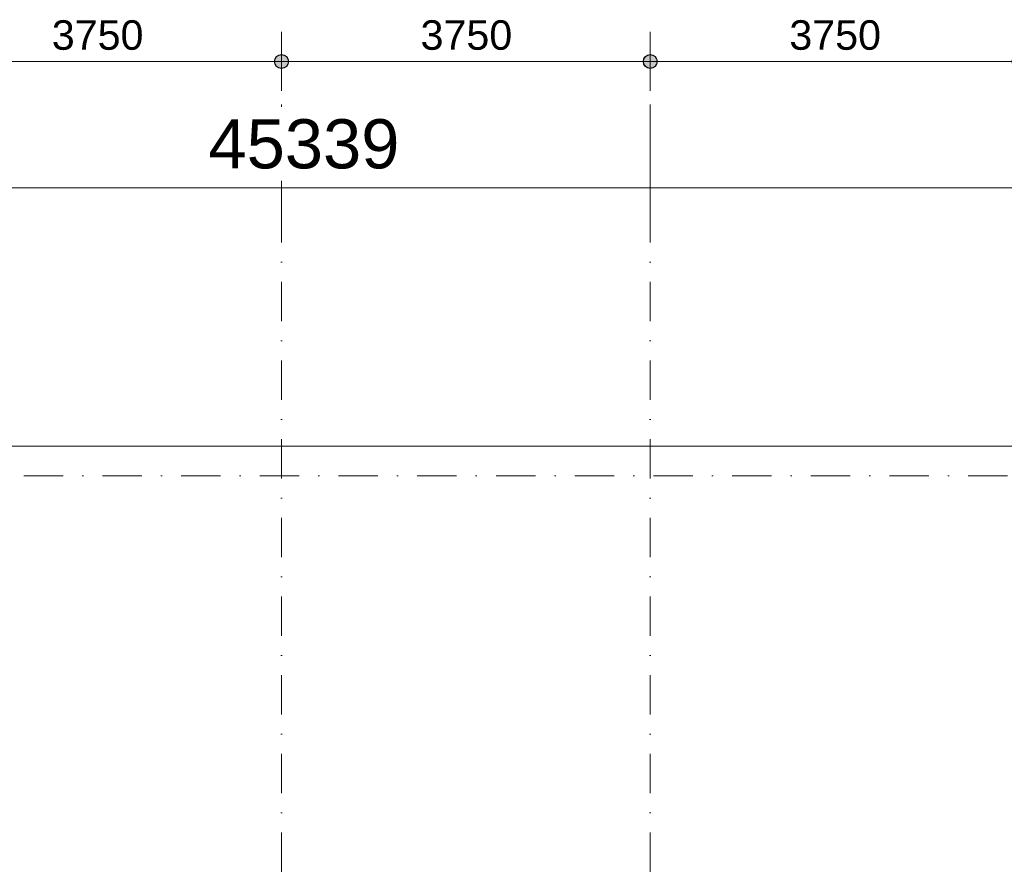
# Model space of a CAD drawing. Header units: millimetres. Extents: x -2530 to 151695, y -8763 to 71774.
# Tile 253 of 256: x 118338 to 128350, y 42000 to 50637. Entities that reach past the tile are written whole.
import ezdxf

# ---------------------------------------------------------------- set-up
doc = ezdxf.new("R2010")
doc.units = ezdxf.units.MM
doc.linetypes.add('RR_Level', pattern=[800, 400, -200, 0, -200])
for name, color, linetype, lineweight in [('A-____-____-DIMS', 211, 'Continuous', 9), ('A-____-____-DIMS-200', 211, 'Continuous', 9), ('A-DETL-____-OTLN', 90, 'Continuous', 13), ('S-GRID-____-OTLN', 1, 'Continuous', 9)]:
    doc.layers.add(name, color=color, linetype=linetype, lineweight=lineweight)
doc.styles.add('Arial_2', font='arial.ttf', dxfattribs={"height": 300})
doc.styles.add('Arial_3', font='arial.ttf', dxfattribs={"height": 500})
doc.dimstyles.new('1_5mm_interne_maten_en_details', dxfattribs={"dimscale": 304.8, "dimtxt": 1.004192, "dimasz": 1.83727, "dimexe": 0.984252, "dimexo": 0.0625, "dimgap": 0.098425, "dimtad": 1, "dimdec": 0, "dimlfac": 304.8, "dimzin": 0, "dimdsep": 46, "dimtxsty": 'Arial_2', "dimblk1": 'DOTSMALL', "dimblk2": 'DOTSMALL', "dimsah": 1, "dimcen": 0.09, "dimdle": 1.181102, "dimazin": 0, "dimtfac": 1, "dimtdec": 4, "dimtix": 1, "dimtmove": 0, "dimatfit": 3, "dimfxl": 0.003229, "dimfxlon": 1, "dimtvp": 1, "dimtfill": 1, "dimtolj": 1, "dimtzin": 0, "dimlwd": 13, "dimlwe": 13, "dimarcsym": 2})
doc.dimstyles.new('2_5mm_totaalmaatvoering', dxfattribs={"dimscale": 304.8, "dimtxt": 1.673654, "dimasz": 1.83727, "dimexe": 1.312336, "dimexo": 0.0625, "dimgap": 0.164042, "dimtad": 1, "dimdec": 0, "dimlfac": 304.8, "dimzin": 0, "dimdsep": 46, "dimtxsty": 'Arial_3', "dimblk1": 'DOTSMALL', "dimblk2": 'DOTSMALL', "dimsah": 1, "dimcen": 0.09, "dimdle": 1.64042, "dimazin": 0, "dimtfac": 1, "dimtdec": 4, "dimtix": 1, "dimtmove": 0, "dimatfit": 3, "dimfxl": 0.004306, "dimfxlon": 1, "dimtvp": 1, "dimtfill": 1, "dimtolj": 1, "dimtzin": 0, "dimlwd": 13, "dimlwe": 13, "dimarcsym": 2})

# ---------------------------------------------------------------- blocks, each defined once
blk = doc.blocks.new('DIMBLOCK6-plot_V2 Copy 1')
at = {"layer": 'A-____-____-DIMS-200', "lineweight": 25}
h = blk.add_hatch(color=256, dxfattribs=at)
edge = h.paths.add_edge_path()
edge.add_arc((98549, 48926), 70, 0, 360)
h = blk.add_hatch(color=256, dxfattribs=at)
edge = h.paths.add_edge_path()
edge.add_arc((143888, 48926), 70, 0, 360)
at = {"layer": 'A-____-____-DIMS-200', "lineweight": 13}
for p, q in [((98549, 48526), (98549, 49326)), ((143888, 48526), (143888, 49326)), ((98549, 48926), (144388, 48926)), ((98549, 48926), (98549, 48526)), ((143888, 48926), (143888, 48526))]:
    blk.add_line(p, q, dxfattribs=at)
at = {"layer": 'A-____-____-DIMS-200', "lineweight": 25}
for centre in [(98549, 48926), (143888, 48926)]:
    blk.add_circle(centre, 70, dxfattribs=at)
at = {"layer": 'A-____-____-DIMS-200', "color": 0, "lineweight": 13, "insert": (120257, 49625), "char_height": 500, "width": 2307.36, "attachment_point": 1, "line_spacing_factor": 0.941778, "style": 'Arial_3', "bg_fill": 3, "box_fill_scale": 1.25, "bg_fill_color": 256, "bg_fill_true_color": 13158600, "bg_fill_transparency": 0}
blk.add_mtext('45339', dxfattribs=at)
blk = doc.blocks.new('_DotSmall')
at = {"color": 0, "linetype": 'ByBlock', "const_width": 0.5}
blk.add_lwpolyline([(-0.0625, 0, 1), (0.0625, 0, 1)], format="xyb", close=True, dxfattribs=at)
blk = doc.blocks.new('DIMBLOCK37-plot_V2 Copy 1')
at = {"layer": 'A-____-____-DIMS-200', "lineweight": 25}
h = blk.add_hatch(color=256, dxfattribs=at)
edge = h.paths.add_edge_path()
edge.add_arc((117250, 50212), 70, 0, 360)
h = blk.add_hatch(color=256, dxfattribs=at)
edge = h.paths.add_edge_path()
edge.add_arc((121000, 50212), 70, 0, 360)
at = {"layer": 'A-____-____-DIMS-200', "lineweight": 13}
for p, q in [((117250, 49912), (117250, 50512)), ((121000, 49912), (121000, 50512)), ((117250, 50212), (121000, 50212)), ((117250, 50212), (117250, 49912)), ((121000, 50212), (121000, 49912))]:
    blk.add_line(p, q, dxfattribs=at)
at = {"layer": 'A-____-____-DIMS-200', "lineweight": 25}
for centre in [(117250, 50212), (121000, 50212)]:
    blk.add_circle(centre, 70, dxfattribs=at)
at = {"layer": 'A-____-____-DIMS-200', "color": 0, "lineweight": 13, "insert": (118664, 50631), "char_height": 300, "width": 1107.53, "attachment_point": 1, "line_spacing_factor": 0.941778, "style": 'Arial_2', "bg_fill": 3, "box_fill_scale": 1.25, "bg_fill_color": 256, "bg_fill_true_color": 13158600, "bg_fill_transparency": 0}
blk.add_mtext('3750', dxfattribs=at)
blk = doc.blocks.new('DIMBLOCK38-plot_V2 Copy 1')
at = {"layer": 'A-____-____-DIMS-200', "lineweight": 25}
h = blk.add_hatch(color=256, dxfattribs=at)
edge = h.paths.add_edge_path()
edge.add_arc((121000, 50212), 70, 0, 360)
h = blk.add_hatch(color=256, dxfattribs=at)
edge = h.paths.add_edge_path()
edge.add_arc((124750, 50212), 70, 0, 360)
at = {"layer": 'A-____-____-DIMS-200', "lineweight": 13}
for p, q in [((121000, 49912), (121000, 50512)), ((124750, 49912), (124750, 50512)), ((121000, 50212), (124750, 50212)), ((121000, 50212), (121000, 49912)), ((124750, 50212), (124750, 49912))]:
    blk.add_line(p, q, dxfattribs=at)
at = {"layer": 'A-____-____-DIMS-200', "lineweight": 25}
for centre in [(121000, 50212), (124750, 50212)]:
    blk.add_circle(centre, 70, dxfattribs=at)
at = {"layer": 'A-____-____-DIMS-200', "color": 0, "lineweight": 13, "insert": (122414, 50631), "char_height": 300, "width": 1107.53, "attachment_point": 1, "line_spacing_factor": 0.941778, "style": 'Arial_2', "bg_fill": 3, "box_fill_scale": 1.25, "bg_fill_color": 256, "bg_fill_true_color": 13158600, "bg_fill_transparency": 0}
blk.add_mtext('3750', dxfattribs=at)
blk = doc.blocks.new('DIMBLOCK39-plot_V2 Copy 1')
at = {"layer": 'A-____-____-DIMS-200', "lineweight": 25}
h = blk.add_hatch(color=256, dxfattribs=at)
edge = h.paths.add_edge_path()
edge.add_arc((124750, 50212), 70, 0, 360)
h = blk.add_hatch(color=256, dxfattribs=at)
edge = h.paths.add_edge_path()
edge.add_arc((128500, 50212), 70, 0, 360)
at = {"layer": 'A-____-____-DIMS-200', "lineweight": 13}
for p, q in [((124750, 49912), (124750, 50512)), ((128500, 49912), (128500, 50512)), ((124750, 50212), (128500, 50212)), ((124750, 50212), (124750, 49912)), ((128500, 50212), (128500, 49912))]:
    blk.add_line(p, q, dxfattribs=at)
at = {"layer": 'A-____-____-DIMS-200', "lineweight": 25}
for centre in [(124750, 50212), (128500, 50212)]:
    blk.add_circle(centre, 70, dxfattribs=at)
at = {"layer": 'A-____-____-DIMS-200', "color": 0, "lineweight": 13, "insert": (126164, 50631), "char_height": 300, "width": 1107.53, "attachment_point": 1, "line_spacing_factor": 0.941778, "style": 'Arial_2', "bg_fill": 3, "box_fill_scale": 1.25, "bg_fill_color": 256, "bg_fill_true_color": 13158600, "bg_fill_transparency": 0}
blk.add_mtext('3750', dxfattribs=at)

msp = doc.modelspace()

# ---------------------------------------------------------------- linework, layer by layer
at = {"layer": 'A-DETL-____-OTLN', "lineweight": 9}
msp.add_line((143800, 46300), (117159.1205, 46300), dxfattribs=at)
at = {"layer": 'S-GRID-____-OTLN'}
for p, q in [((121000, 49773.1142), (121000, 48773.1142)), ((124750, 49773.1142), (124750, 48773.1142))]:
    msp.add_line(p, q, dxfattribs=at)
at = {"layer": 'S-GRID-____-OTLN', "linetype": 'RR_Level'}
for p, q in [((121000, 48773.1142), (121000, -857.0614)), ((124750, 48773.1142), (124750, -857.0614)), ((-34.3191, 46000), (143998.0499, 46000))]:
    msp.add_line(p, q, dxfattribs=at)

# ---------------------------------------------------------------- dimensions: what is measured, and where the dimension line sits
at = {"layer": 'A-____-____-DIMS', "lineweight": 13}
dim = msp.add_linear_dim(base=(121000, 50211.9095), p1=(117250, 49911.9095), p2=(121000, 49911.9095), dimstyle='1_5mm_interne_maten_en_details', override={"dimpost": '<>', "dimfxl": 3750}, dxfattribs=at)
dim.commit()
dim.dimension.update_dxf_attribs({"geometry": 'DIMBLOCK37-plot_V2 Copy 1', "text_midpoint": (119125, 50395.1838)})

# ---------------------------------------------------------------- next in the draw order: dimensions: what is measured, and where the dimension line sits
for base, p1, p2, dimstyle, override, picture, middle in [((124750, 50211.9095), (121000, 49911.9095), (124750, 49911.9095), '1_5mm_interne_maten_en_details', {"dimpost": '<>', "dimfxl": 3750}, 'DIMBLOCK38-plot_V2 Copy 1', (122875, 50395.1838)), ((143887.5, 48926.0825), (98548.7912, 48526.0825), (143887.5, 48526.0825), '2_5mm_totaalmaatvoering', {"dimpost": '<>', "dimfxl": 45338.708793}, 'DIMBLOCK6-plot_V2 Copy 1', (121218.1456, 49231.5396))]:
    dim = msp.add_linear_dim(base=base, p1=p1, p2=p2, dimstyle=dimstyle, override=override, dxfattribs=at)
    dim.commit()
    dim.dimension.update_dxf_attribs({"geometry": picture, "text_midpoint": middle})

# ---------------------------------------------------------------- next in the draw order: dimensions: what is measured, and where the dimension line sits
dim = msp.add_linear_dim(base=(128500, 50211.9095), p1=(124750, 49911.9095), p2=(128500, 49911.9095), dimstyle='1_5mm_interne_maten_en_details', override={"dimpost": '<>', "dimfxl": 3750}, dxfattribs=at)
dim.commit()
dim.dimension.update_dxf_attribs({"geometry": 'DIMBLOCK39-plot_V2 Copy 1', "text_midpoint": (126625, 50395.1838)})

doc.saveas('drawing.dxf')
